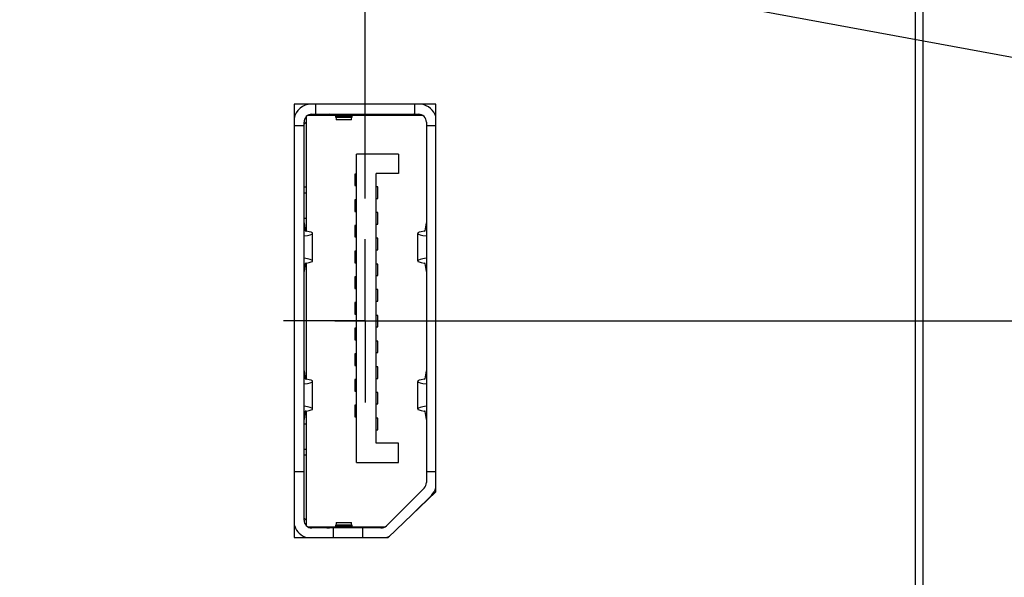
# Model space of a CAD drawing. Header units: inches. Extents: x 0.2 to 16.8, y 0.2 to 10.8.
# Tile 6 of 18: x 9 to 10.5, y 5.1 to 6. Entities that reach past the tile are written whole.
import ezdxf

# ---------------------------------------------------------------- set-up
doc = ezdxf.new("R2010")
doc.units = ezdxf.units.IN
doc.header["$LTSCALE"] = 0.935
doc.header["$MEASUREMENT"] = 0
doc.linetypes.add('CENTER', pattern=[0.6, 0.375, -0.075, 0.075, -0.075])
doc.layers.get('0').update_dxf_attribs({"linetype": 'CONTINUOUS'})
for name, color, linetype in [('02___PRT_ALL_AXES', 7, 'CONTINUOUS'), ('DETAIL', 7, 'CONTINUOUS'), ('DIMENSIONS', 7, 'CONTINUOUS')]:
    doc.layers.add(name, color=color, linetype=linetype)
doc.styles.get("Standard").update_dxf_attribs({"font": 'txt', "width": 0.8})
doc.dimstyles.new('DIMSTYLE_1', dxfattribs={"dimtxt": 0.125, "dimasz": 0.18, "dimexe": 0.18, "dimexo": 0.0625, "dimgap": 0.09, "dimtad": 0, "dimtih": 1, "dimtoh": 1, "dimdec": 3, "dimzin": 4, "dimdsep": 46, "dimtxsty": 'STANDARD', "dimblk": '_FILLED', "dimblk1": '_FILLED', "dimblk2": '_FILLED', "dimcen": 0.09, "dimadec": 0, "dimazin": 0, "dimtp": 0.01, "dimtm": 0.01, "dimtfac": 1, "dimtdec": 3, "dimtofl": 0, "dimtmove": 0, "dimatfit": 3, "dimldrblk": '_FILLED', "dimfxl": 1, "dimtolj": 1, "dimtzin": 4, "dimarcsym": 0})
doc.dimstyles.get("Standard").update_dxf_attribs({"dimtxt": 0.125, "dimasz": 0.18, "dimexe": 0.18, "dimexo": 0.0625, "dimgap": 0.09, "dimtad": 0, "dimtih": 1, "dimtoh": 1, "dimdec": 3, "dimzin": 4, "dimdsep": 46, "dimtxsty": 'STANDARD', "dimblk": '_FILLED', "dimblk1": '_FILLED', "dimblk2": '_FILLED', "dimcen": 0.09, "dimadec": 0, "dimazin": 0, "dimtol": 1, "dimtp": 0.01, "dimtm": 0.01, "dimtfac": 1, "dimtdec": 3, "dimtofl": 0, "dimtmove": 0, "dimatfit": 3, "dimldrblk": '_FILLED', "dimfxl": 1, "dimtolj": 1, "dimtzin": 4, "dimarcsym": 0})

# ---------------------------------------------------------------- blocks, each defined once
blk = doc.blocks.new('*D2')
at = {"layer": 'DIMENSIONS', "color": 2, "linetype": 'CONTINUOUS'}
blk.add_line((9.4432, 5.535), (11.0312, 5.535), dxfattribs=at)
at = {"layer": 'DIMENSIONS', "color": 2, "linetype": 'CONTINUOUS', "insert": (11.0937, 5.5975), "char_height": 0.125, "width": 1.325, "attachment_point": 1, "line_spacing_factor": 0.9}
blk.add_mtext('2.221{\\Ftxt.shx;\\W1.000000;\\H0.125000; }[56.41]', dxfattribs=at)
blk = doc.blocks.new('_FILLED')
at = {"color": 0, "linetype": 'BYBLOCK'}
blk.add_solid([(0, 0), (-1, 0.1736), (-1, -0.1736)], dxfattribs=at)
blk = doc.blocks.new('*D3')
at = {"layer": 'DIMENSIONS', "color": 2, "linetype": 'CONTINUOUS'}
blk.add_line((9.3142, 6.277), (11.0312, 6.277), dxfattribs=at)
at = {"layer": 'DIMENSIONS', "color": 2, "linetype": 'CONTINUOUS', "insert": (11.0937, 6.3395), "char_height": 0.125, "width": 1.325, "attachment_point": 1, "line_spacing_factor": 0.9}
blk.add_mtext('2.963{\\Ftxt.shx;\\W1.000000;\\H0.125000; }[75.25]', dxfattribs=at)
blk = doc.blocks.new('*D4')
at = {"layer": 'DIMENSIONS', "color": 2, "linetype": 'CONTINUOUS'}
blk.add_line((10.2912, 6.744), (11.0312, 6.744), dxfattribs=at)
at = {"layer": 'DIMENSIONS', "color": 2, "linetype": 'CONTINUOUS', "insert": (11.0937, 6.8065), "char_height": 0.125, "width": 1.325, "attachment_point": 1, "line_spacing_factor": 0.9}
blk.add_mtext('3.430{\\Ftxt.shx;\\W1.000000;\\H0.125000; }[87.11]', dxfattribs=at)
blk = doc.blocks.new('*D5')
at = {"layer": 'DIMENSIONS', "color": 2, "linetype": 'CONTINUOUS'}
blk.add_line((10.1112, 7.583), (11.0312, 7.583), dxfattribs=at)
at = {"layer": 'DIMENSIONS', "color": 2, "linetype": 'CONTINUOUS', "insert": (11.0937, 7.6455), "char_height": 0.125, "width": 1.425, "attachment_point": 1, "line_spacing_factor": 0.9}
blk.add_mtext('4.269{\\Ftxt.shx;\\W1.000000;\\H0.125000; }[108.42]', dxfattribs=at)
blk = doc.blocks.new('*D19')
at = {"layer": 'DIMENSIONS', "color": 2, "linetype": 'CONTINUOUS'}
blk.add_line((8.6537, 5.8164), (8.6537, 2.5025), dxfattribs=at)
at = {"layer": 'DIMENSIONS', "color": 2, "linetype": 'CONTINUOUS', "insert": (8.5912, 2.44), "char_height": 0.125, "width": 1.225, "attachment_point": 3, "rotation": 90, "line_spacing_factor": 0.9}
blk.add_mtext('1.197{\\Ftxt.shx;\\W1.000000;\\H0.125000; }[30.4]', dxfattribs=at)
blk = doc.blocks.new('*D28')
at = {"layer": 'DIMENSIONS', "color": 2, "linetype": 'CONTINUOUS'}
for p, q in [((9.6875, 8.6709), (9.6875, 8.9445)), ((9.4897, 8.5237), (9.6875, 8.6709)), ((9.4897, 5.7226), (9.4897, 8.5237))]:
    blk.add_line(p, q, dxfattribs=at)
at = {"layer": 'DIMENSIONS', "color": 2, "linetype": 'CONTINUOUS', "insert": (9.625, 9.007), "char_height": 0.125, "width": 1.125, "attachment_point": 1, "rotation": 90, "line_spacing_factor": 0.9}
blk.add_mtext('.361{\\Ftxt.shx;\\W1.000000;\\H0.125000; }[9.17]', dxfattribs=at)

msp = doc.modelspace()

# ---------------------------------------------------------------- linework, layer by layer
at = {"color": 6, "linetype": 'CONTINUOUS'}
for p, q in [((10.3317, 8.257), (10.3317, 4.1213)), ((10.3437, 8.257), (10.3437, 4.1213)), ((9.5977, 5.867), (9.3807, 5.867)), ((9.3807, 5.867), (9.3807, 5.203)), ((9.4135, 5.8671), (9.4135, 5.8514)), ((9.5655, 5.8514), (9.5655, 5.8671)), ((9.5977, 5.273), (9.5977, 5.867)), ((9.3958, 5.2293), (9.3958, 5.8396)), ((9.3989, 5.8476), (9.3989, 5.6724)), ((9.4439, 5.8498), (9.4017, 5.8498)), ((9.4076, 5.8514), (9.5714, 5.8514)), ((9.469, 5.8485), (9.4446, 5.8485)), ((9.4447, 5.8472), (9.4689, 5.8472)), ((9.4686, 5.843), (9.445, 5.843)), ((9.4682, 5.8514), (9.4682, 5.8513)), ((9.469, 5.8485), (9.4705, 5.8513)), ((9.5773, 5.8498), (9.4697, 5.8498)), ((9.5832, 5.8396), (9.5832, 5.287)), ((9.5961, 5.8514), (9.5977, 5.8514)), ((9.3958, 5.8337), (9.3807, 5.8337)), ((9.5977, 5.8337), (9.5832, 5.8337)), ((9.5403, 5.7903), (9.4761, 5.7903)), ((9.4761, 5.3179), (9.4761, 5.7903)), ((9.5403, 5.7903), (9.5403, 5.7608)), ((9.5403, 5.7608), (9.5064, 5.7608)), ((9.5064, 5.3474), (9.5064, 5.7608)), ((9.3958, 5.6852), (9.3974, 5.6729)), ((9.5816, 5.6729), (9.5832, 5.6852)), ((9.4089, 5.6268), (9.4089, 5.6689)), ((9.5701, 5.6268), (9.5701, 5.6689)), ((9.3974, 5.6228), (9.3958, 5.6104)), ((9.3989, 5.6233), (9.3989, 5.4456)), ((9.5832, 5.6104), (9.5816, 5.6228)), ((9.3958, 5.4585), (9.3974, 5.4461)), ((9.5816, 5.4461), (9.5832, 5.4585)), ((9.4089, 5.4), (9.4089, 5.4421)), ((9.5701, 5.4), (9.5701, 5.4421)), ((9.3974, 5.396), (9.3958, 5.3836)), ((9.3989, 5.3965), (9.3989, 5.2213)), ((9.5832, 5.3836), (9.5816, 5.396)), ((9.5403, 5.3474), (9.5064, 5.3474)), ((9.5403, 5.3179), (9.5403, 5.3474)), ((9.4761, 5.3179), (9.5403, 5.3179)), ((9.3807, 5.3041), (9.3958, 5.3041)), ((9.5832, 5.3041), (9.5977, 5.3041)), ((9.5797, 5.2786), (9.5221, 5.221)), ((9.5247, 5.203), (9.5977, 5.273)), ((9.5659, 5.2425), (9.5909, 5.2675)), ((9.4017, 5.2191), (9.4439, 5.2191)), ((9.4446, 5.2204), (9.469, 5.2204)), ((9.4689, 5.2217), (9.4447, 5.2217)), ((9.445, 5.2259), (9.4686, 5.2259)), ((9.4705, 5.2176), (9.469, 5.2204)), ((9.4697, 5.2191), (9.5196, 5.2191)), ((9.5137, 5.2175), (9.4076, 5.2175)), ((9.4403, 5.2175), (9.4403, 5.203)), ((9.4682, 5.2176), (9.4682, 5.2175)), ((9.4859, 5.203), (9.4859, 5.2175)), ((9.3807, 5.203), (9.5247, 5.203))]:
    msp.add_line(p, q, dxfattribs=at)
at = {"color": 7, "linetype": 'CONTINUOUS'}
for p, q in [((9.3989, 5.8394), (9.3958, 5.8363)), ((9.4432, 5.8513), (9.4705, 5.8513)), ((9.4432, 5.8513), (9.4446, 5.8485)), ((9.4454, 5.8513), (9.4454, 5.8514)), ((9.5977, 5.8498), (9.5967, 5.8498)), ((9.4761, 5.7598), (9.4735, 5.7598)), ((9.4735, 5.7598), (9.4735, 5.7421)), ((9.3989, 5.7396), (9.3958, 5.7396)), ((9.3958, 5.7313), (9.3989, 5.7313)), ((9.4735, 5.7421), (9.4761, 5.7421)), ((9.509, 5.7402), (9.5064, 5.7402)), ((9.509, 5.7224), (9.509, 5.7402)), ((9.4761, 5.7205), (9.4735, 5.7205)), ((9.4735, 5.7205), (9.4735, 5.7027)), ((9.5064, 5.7224), (9.509, 5.7224)), ((9.4735, 5.7027), (9.4761, 5.7027)), ((9.3989, 5.6919), (9.3958, 5.6919)), ((9.509, 5.7008), (9.5064, 5.7008)), ((9.509, 5.6831), (9.509, 5.7008)), ((9.4761, 5.6811), (9.4735, 5.6811)), ((9.4735, 5.6811), (9.4735, 5.6634)), ((9.5064, 5.6831), (9.509, 5.6831)), ((9.4735, 5.6634), (9.4761, 5.6634)), ((9.509, 5.6614), (9.5064, 5.6614)), ((9.509, 5.6437), (9.509, 5.6614)), ((9.4761, 5.6417), (9.4735, 5.6417)), ((9.4735, 5.6417), (9.4735, 5.624)), ((9.5064, 5.6437), (9.509, 5.6437)), ((9.4735, 5.624), (9.4761, 5.624)), ((9.509, 5.622), (9.5064, 5.622)), ((9.509, 5.6043), (9.509, 5.622)), ((9.4761, 5.6024), (9.4735, 5.6024)), ((9.4735, 5.6024), (9.4735, 5.5846)), ((9.5064, 5.6043), (9.509, 5.6043)), ((9.4735, 5.5846), (9.4761, 5.5846)), ((9.509, 5.5827), (9.5064, 5.5827)), ((9.509, 5.565), (9.509, 5.5827)), ((9.4761, 5.563), (9.4735, 5.563)), ((9.4735, 5.563), (9.4735, 5.5453)), ((9.5064, 5.565), (9.509, 5.565)), ((9.4735, 5.5453), (9.4761, 5.5453)), ((9.509, 5.5433), (9.5064, 5.5433)), ((9.509, 5.5256), (9.509, 5.5433)), ((9.4761, 5.5236), (9.4735, 5.5236)), ((9.4735, 5.5236), (9.4735, 5.5059)), ((9.5064, 5.5256), (9.509, 5.5256)), ((9.4735, 5.5059), (9.4761, 5.5059)), ((9.509, 5.5039), (9.5064, 5.5039)), ((9.509, 5.4862), (9.509, 5.5039)), ((9.4761, 5.4842), (9.4735, 5.4842)), ((9.4735, 5.4842), (9.4735, 5.4665)), ((9.5064, 5.4862), (9.509, 5.4862)), ((9.4735, 5.4665), (9.4761, 5.4665)), ((9.509, 5.4646), (9.5064, 5.4646)), ((9.509, 5.4468), (9.509, 5.4646)), ((9.4761, 5.4449), (9.4735, 5.4449)), ((9.4735, 5.4449), (9.4735, 5.4272)), ((9.5064, 5.4468), (9.509, 5.4468)), ((9.4735, 5.4272), (9.4761, 5.4272)), ((9.509, 5.4252), (9.5064, 5.4252)), ((9.509, 5.4075), (9.509, 5.4252)), ((9.4761, 5.4055), (9.4735, 5.4055)), ((9.4735, 5.4055), (9.4735, 5.3878)), ((9.5064, 5.4075), (9.509, 5.4075)), ((9.4735, 5.3878), (9.4761, 5.3878)), ((9.509, 5.3858), (9.5064, 5.3858)), ((9.509, 5.3681), (9.509, 5.3858)), ((9.3958, 5.377), (9.3989, 5.377)), ((9.5064, 5.3681), (9.509, 5.3681)), ((9.3989, 5.3376), (9.3958, 5.3376)), ((9.3989, 5.3293), (9.3958, 5.3293)), ((9.5832, 5.2598), (9.5832, 5.2591)), ((9.3989, 5.2294), (9.3958, 5.2326)), ((9.4446, 5.2204), (9.4432, 5.2176)), ((9.4705, 5.2176), (9.4432, 5.2176)), ((9.4454, 5.2175), (9.4454, 5.2176))]:
    msp.add_line(p, q, dxfattribs=at)
at = {"color": 6, "linetype": 'CONTINUOUS'}
for centre, radius, start, end in [((9.4076, 5.8396), 0.0276, 91.4224, 169.0054), ((9.5714, 5.8396), 0.0276, 25.5536, 88.5776), ((9.4076, 5.8396), 0.0118, 90, 180), ((9.5714, 5.8396), 0.0276, 16.4543, 16.4729), ((9.5714, 5.287), 0.0118, 315, 360), ((9.4076, 5.2293), 0.0276, 190.9858, 199.1699), ((9.4076, 5.2293), 0.0118, 180, 270), ((9.5137, 5.2293), 0.0276, 286.7562, 299.0006), ((9.4076, 5.2293), 0.0276, 253.247, 253.2667)]:
    msp.add_arc(centre, radius, start, end, dxfattribs=at)
at = {"color": 7, "linetype": 'CONTINUOUS'}
for centre, radius, start, end in [((9.4346, 5.8317), 0.0197, 90, 111.8606), ((9.5637, 5.8317), 0.0197, 68.1396, 90), ((9.5714, 5.8396), 0.0118, 0, 90), ((9.5714, 5.8396), 0.0276, 16.4729, 25.5536), ((9.5714, 5.287), 0.0276, 315, 343.5222), ((9.4076, 5.2293), 0.0276, 199.1699, 253.247), ((9.4346, 5.2372), 0.0197, 248.1396, 270), ((9.5137, 5.2293), 0.0118, 270, 315)]:
    msp.add_arc(centre, radius, start, end, dxfattribs=at)
for centre, major_axis, ratio, start_param, end_param in [((9.4446, 5.8367), (0, 0.0118), 0.017528, -0.467951, -0.034907), ((9.445, 5.8824), (0, 0.0394), 0.017528, -3.609544, -3.141591), ((9.4705, 5.7829), (0, 0.0684), 0.017528, 0, 0.034907), ((9.4033, 5.6729), (0.00591, 0), 0.134062, -3.124139, -2.412924), ((9.5757, 5.6729), (0.00591, 0), 0.134062, -0.728669, -0.017453), ((9.4033, 5.6227), (0.00591, 0), 0.134062, 2.412924, 3.124139), ((9.5757, 5.6227), (0.00591, 0), 0.134062, 0.017453, 0.728669), ((9.4033, 5.4461), (0.00591, 0), 0.134062, -3.124139, -2.412924), ((9.5757, 5.4461), (0.00591, 0), 0.134062, -0.728669, -0.017453), ((9.4033, 5.396), (0.00591, 0), 0.134062, 2.412924, 3.124139), ((9.5757, 5.396), (0.00591, 0), 0.134062, 0.017453, 0.728669), ((9.4446, 5.2322), (0, 0.0118), 0.017528, -3.106686, -2.673641), ((9.445, 5.1865), (0, 0.0394), 0.017528, -0.000001, 0.467951), ((9.4705, 5.2859), (0, 0.0684), 0.017528, -3.176499, -3.141593)]:
    msp.add_ellipse(centre, major_axis=major_axis, ratio=ratio, start_param=start_param, end_param=end_param, dxfattribs=at)
at = {"color": 6, "linetype": 'CONTINUOUS'}
for centre, major_axis, ratio, start_param, end_param in [((9.4686, 5.8824), (0, 0.0394), 0.017528, -3.141438, -2.673641), ((9.469, 5.8367), (0, 0.0118), 0.017528, 0.034907, 0.467951), ((9.3696, 5.6689), (0.0394, 0), 0.134062, -0.835123, 0.728669), ((9.6094, 5.6689), (0.0394, 0), 0.134062, 2.412924, 3.976709), ((9.3696, 5.6268), (0.0394, 0), 0.134062, 5.554517, 7.118302), ((9.6094, 5.6268), (0.0394, 0), 0.134062, 2.306469, 3.870261), ((9.3696, 5.4421), (0.0394, 0), 0.134062, -0.835123, 0.728669), ((9.6094, 5.4421), (0.0394, 0), 0.134062, 2.412924, 3.976709), ((9.3696, 5.4), (0.0394, 0), 0.134062, 5.554517, 7.118302), ((9.6094, 5.4), (0.0394, 0), 0.134062, 2.306469, 3.870261), ((9.4686, 5.1865), (0, 0.0394), 0.017528, -0.467951, -0.000155), ((9.469, 5.2322), (0, 0.0118), 0.017528, -3.609544, -3.176499)]:
    msp.add_ellipse(centre, major_axis=major_axis, ratio=ratio, start_param=start_param, end_param=end_param, dxfattribs=at)
at = {"layer": '02___PRT_ALL_AXES', "color": 7, "linetype": 'CENTER'}
for q in [(9.4897, 5.6601), (9.3646, 5.535), (9.6148, 5.535), (9.4897, 5.4099)]:
    msp.add_line((9.4897, 5.535), q, dxfattribs=at)

# ---------------------------------------------------------------- dimensions: what is measured, and where the dimension line sits
at = {"layer": 'DIMENSIONS', "color": 2, "linetype": 'CONTINUOUS'}
for feature_location, offset, dtype, origin, picture, middle in [((9.4897261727, 5.7226323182), (0.1977330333, 3.2219), 0, (9.8507261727, 5.6601323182), '*D28', (9.687459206, 9.5695323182)), ((10.1112, 7.583), (0.92, 0), 0, (10.0487, 3.3143), '*D5', (11.8062, 7.583)), ((10.2912, 6.744), (0.74, 0), 0, (10.2287, 3.3143), '*D4', (11.7562, 6.744)), ((9.3142, 6.277), (1.717, 0), 0, (9.2517, 3.3143), '*D3', (11.7562, 6.277)), ((8.6537, 5.8164), (0, -3.3139), 1, (9.8507, 5.8789), '*D19', (8.7881, 1.5593)), ((9.4432, 5.535), (1.588, 0), 0, (9.3807, 3.3143), '*D2', (11.7562, 5.535))]:
    dim = msp.add_ordinate_dim(feature_location=feature_location, offset=offset, dtype=dtype, origin=origin, dimstyle='DIMSTYLE_1', dxfattribs=at)
    dim.commit()
    dim.dimension.update_dxf_attribs({"geometry": picture, "text_midpoint": middle})

# ---------------------------------------------------------------- leaders
at = {"layer": 'DETAIL', "color": 2, "linetype": 'CONTINUOUS'}
msp.add_leader([(9.5867, 6.104), (11.0937, 5.8258), (11.2737, 5.8258)], dimstyle='STANDARD', override={"dimtad": 0}, dxfattribs=at)

doc.saveas('drawing.dxf')
